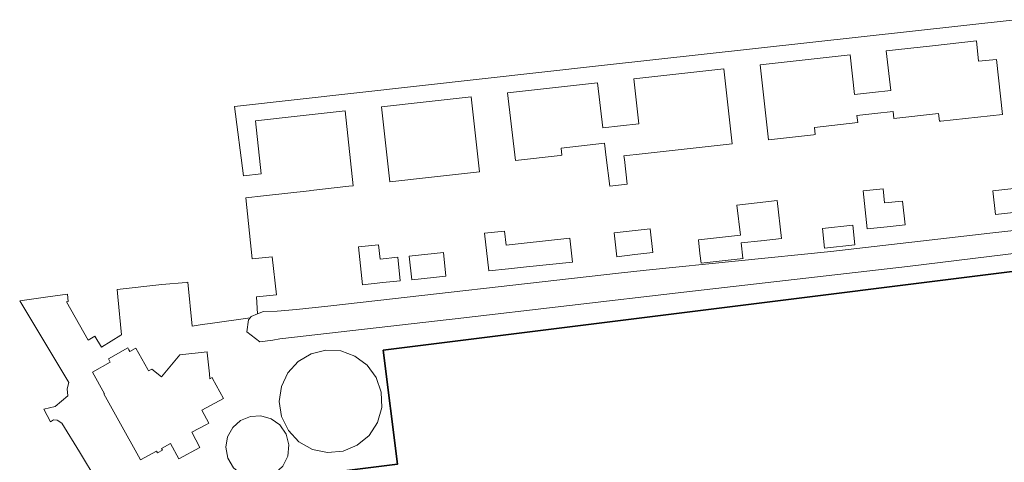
# Model space of a CAD drawing. Header units: metres. Extents: x 73718 to 76933, y 443658 to 446696.
# Tile 4 of 161: x 74275 to 74439, y 444676 to 444750. Entities that reach past the tile are written whole.
import ezdxf

# ---------------------------------------------------------------- set-up
doc = ezdxf.new("R2010")
doc.units = ezdxf.units.M
for name, color, linetype, lineweight in [('B-WE-OG-BEBOUWING-GV', 7, 'Continuous', 35), ('B-WE-OG-TERREIN_ERF-GV', 7, 'Continuous', 18), ('B-WE-OG-WATER_SLOOT-GV', 120, 'Continuous', 18)]:
    doc.layers.add(name, color=color, linetype=linetype, lineweight=lineweight)

msp = doc.modelspace()

# ---------------------------------------------------------------- linework, layer by layer
at = {"layer": 'B-WE-OG-BEBOUWING-GV', "flags": 128}
msp.add_lwpolyline([(74320.148, 444660.192), (74335.965, 444662.272), (74338.034, 444645.281), (74338.133, 444644.467), (74349.162, 444645.867), (74356.246, 444590.049), (74370.505, 444591.837), (74409.812, 444596.78), (74446.018, 444601.332), (74507.157, 444609.02), (74494.096, 444714.228), (74335.247, 444694.343), (74337.617, 444675.332), (74314.068, 444672.331), (74314.508, 444668.743), (74315.626, 444659.597)], close=True, dxfattribs=at)
at = {"layer": 'B-WE-OG-TERREIN_ERF-GV', "flags": 128}
for points in [[(74440.718, 444749.584), (74371.656, 444741.918), (74310.419, 444735.07), (74311.885, 444723.484), (74314.843, 444723.811), (74313.896, 444732.702), (74321.38, 444733.531), (74328.864, 444734.359), (74330.24, 444721.823), (74329.512, 444721.742), (74323.148, 444721.037), (74322.86, 444721.005), (74315.232, 444720.161), (74312.289, 444719.835), (74313.353, 444709.6), (74316.696, 444709.969), (74317.404, 444703.624), (74314.061, 444703.255), (74314.26, 444700.414), (74315.26, 444700.831), (74317.5, 444700.849), (74320.728, 444701.126), (74326.478, 444701.774), (74374.498, 444707.206), (74379.149, 444707.726), (74409.936, 444710.846), (74436.483, 444713.887), (74451.423, 444715.597)], [(74455.915, 444712.408), (74422.738, 444708.354), (74385.395, 444704.072), (74347.227, 444699.601), (74346.248, 444699.486), (74317.949, 444696.243), (74316.817, 444696.006), (74314.608, 444695.768), (74312.481, 444697.42), (74312.731, 444699.422), (74313.008, 444699.74), (74306.351, 444698.82), (74305.007, 444698.672), (74303.344, 444698.383), (74302.586, 444705.7), (74302.354, 444705.682), (74298.263, 444705.356), (74290.824, 444704.512), (74290.945, 444703.268), (74291.562, 444696.913), (74291.446, 444696.843), (74288.192, 444694.882), (74287.096, 444696.7), (74285.996, 444696.037), (74282.339, 444702.433), (74282.652, 444702.463), (74282.523, 444703.707), (74278.832, 444703.201), (74274.543, 444702.629), (74282.763, 444688.962), (74282.459, 444687.87), (74282.585, 444686.728), (74280.451, 444684.951), (74278.57, 444684.494), (74279.676, 444682.392), (74280.178, 444682.709), (74280.809, 444682.644), (74281.57, 444682.165), (74284.522, 444677.353), (74287.503, 444672.493)]]:
    msp.add_lwpolyline(points, dxfattribs=at)
for points in [[(74407.34, 444730.393), (74407.082, 444730.364), (74399.569, 444729.519), (74398.163, 444742.033), (74405.676, 444742.864), (74413.189, 444743.696), (74413.934, 444737.073), (74416.91, 444737.394), (74419.964, 444737.724), (74419.223, 444744.364), (74426.93, 444745.218), (74434.253, 444746.029), (74434.615, 444742.624), (74437.608, 444742.943), (74438.592, 444733.731), (74428.322, 444732.648), (74428.074, 444732.621), (74427.94, 444733.887), (74420.486, 444733.053), (74420.353, 444734.246), (74417.295, 444733.915), (74414.326, 444733.594), (74414.46, 444732.402), (74407.206, 444731.586)], [(74364.938, 444728.127), (74365.076, 444726.934), (74364.794, 444726.901), (74357.298, 444726.034), (74355.996, 444737.364), (74363.487, 444738.193), (74370.979, 444739.023), (74371.877, 444731.498), (74374.871, 444731.824), (74377.898, 444732.154), (74377.076, 444739.698), (74384.585, 444740.529), (74392.094, 444741.361), (74393.46, 444728.819), (74385.95, 444728.001), (74378.439, 444727.183), (74375.423, 444726.855), (74375.491, 444726.242), (74375.95, 444722.111), (74373.038, 444721.764), (74372.469, 444726.533), (74372.179, 444728.966)], [(74343.815, 444723.318), (74336.314, 444722.496), (74334.919, 444735.03), (74342.423, 444735.861), (74349.926, 444736.691), (74351.316, 444724.139)], [(74419.357, 444714.988), (74416.006, 444714.627), (74415.338, 444720.987), (74418.679, 444721.338), (74418.931, 444718.95), (74421.943, 444719.277), (74422.362, 444715.311)], [(74440.457, 444717.354), (74437.464, 444717.03), (74437.001, 444720.989), (74439.994, 444721.313), (74442.987, 444721.636), (74443.45, 444717.677)], [(74387.846, 444712.78), (74394.853, 444713.579), (74394.28, 444718.6), (74397.633, 444718.983), (74400.986, 444719.365), (74401.709, 444713.031), (74398.356, 444712.649), (74398.26, 444712.638), (74395.003, 444712.266), (74395.289, 444709.754), (74395.296, 444709.696), (74388.289, 444708.896), (74388.102, 444710.537)], [(74315.626, 444659.597), (74316.277, 444654.277), (74303.842, 444652.756), (74302.877, 444660.643), (74299.971, 444660.287), (74298.727, 444670.454), (74314.068, 444672.331), (74337.617, 444675.332), (74335.247, 444694.343), (74494.096, 444714.228), (74507.157, 444609.02), (74446.018, 444601.332), (74409.812, 444596.78), (74370.505, 444591.837), (74356.246, 444590.049), (74349.162, 444645.867), (74338.133, 444644.467), (74338.034, 444645.281), (74335.965, 444662.272), (74320.148, 444660.192)], [(74352.843, 444707.607), (74352.144, 444713.925), (74355.506, 444714.255), (74355.759, 444711.913), (74358.735, 444712.232), (74366.386, 444713.052), (74366.814, 444709.057), (74359.168, 444708.264), (74356.17, 444707.953)], [(74377.251, 444710.317), (74374.254, 444709.982), (74373.795, 444713.941), (74376.791, 444714.276), (74379.788, 444714.611), (74380.247, 444710.652)], [(74413.991, 444711.941), (74408.905, 444711.414), (74408.565, 444714.69), (74413.651, 444715.218)], [(74335.145, 444705.648), (74331.767, 444705.278), (74331.088, 444711.6), (74334.443, 444711.942), (74334.716, 444709.573), (74337.69, 444709.925), (74338.084, 444705.969)], [(74345.711, 444706.712), (74340.016, 444706.09), (74339.585, 444710.04), (74345.28, 444710.662)], [(74291.369, 444682.073), (74288.61, 444687.04), (74288.697, 444687.089), (74286.694, 444690.695), (74289.66, 444692.34), (74289.522, 444692.588), (74289.345, 444692.908), (74292.617, 444694.724), (74292.787, 444694.417), (74292.932, 444694.155), (74293.827, 444694.652), (74293.933, 444694.711), (74295.935, 444691.103), (74296.056, 444690.884), (74296.617, 444691.195), (74298.203, 444689.878), (74298.212, 444689.888), (74301.263, 444693.562), (74305.824, 444694.052), (74305.839, 444693.906), (74306.217, 444690.398), (74306.306, 444689.571), (74306.672, 444689.765), (74306.75, 444689.619), (74308.542, 444686.274), (74304.932, 444684.341), (74306.102, 444682.156), (74305.717, 444681.95), (74303.265, 444680.636), (74304.621, 444678.105), (74301.111, 444676.197), (74299.714, 444678.767), (74299.693, 444678.756), (74298.215, 444677.952), (74298.368, 444677.671), (74297.533, 444677.218), (74297.386, 444677.489), (74294.72, 444676.04), (74294.389, 444676.635)], [(74325.947, 444677.235), (74323.421, 444677.777), (74321.17, 444679.047), (74319.399, 444680.928), (74318.267, 444683.252), (74317.879, 444685.806), (74318.248, 444688.299), (74319.326, 444690.577), (74321.018, 444692.445), (74323.18, 444693.74), (74325.625, 444694.353), (74328.142, 444694.229), (74330.514, 444693.38), (74332.539, 444691.879), (74334.07, 444689.797), (74334.913, 444687.354), (74334.991, 444684.771), (74334.297, 444682.282), (74332.894, 444680.112), (74330.908, 444678.457), (74328.521, 444677.469)], [(74317.077, 444673.708), (74315.346, 444672.991), (74313.475, 444672.924), (74311.697, 444673.515), (74310.239, 444674.691), (74309.283, 444676.301), (74308.951, 444678.145), (74309.247, 444679.886), (74310.101, 444681.433), (74311.419, 444682.61), (74313.051, 444683.287), (74314.815, 444683.386), (74316.513, 444682.897), (74317.955, 444681.875), (74319.023, 444680.336), (74319.486, 444678.521), (74319.286, 444676.659), (74318.447, 444674.984)]]:
    msp.add_lwpolyline(points, close=True, dxfattribs=at)
at = {"layer": 'B-WE-OG-WATER_SLOOT-GV', "flags": 128}
msp.add_lwpolyline([(74451.423, 444715.597), (74436.483, 444713.887), (74409.936, 444710.846), (74379.149, 444707.726), (74374.498, 444707.206), (74326.478, 444701.774), (74320.728, 444701.126), (74317.5, 444700.849), (74315.26, 444700.831), (74314.26, 444700.414), (74313.214, 444699.977), (74313.008, 444699.74), (74312.731, 444699.422), (74312.481, 444697.42), (74314.608, 444695.768), (74316.817, 444696.006), (74317.949, 444696.243), (74346.248, 444699.486), (74347.227, 444699.601), (74385.395, 444704.072), (74422.738, 444708.354), (74455.915, 444712.408)], dxfattribs=at)

doc.saveas('drawing.dxf')
